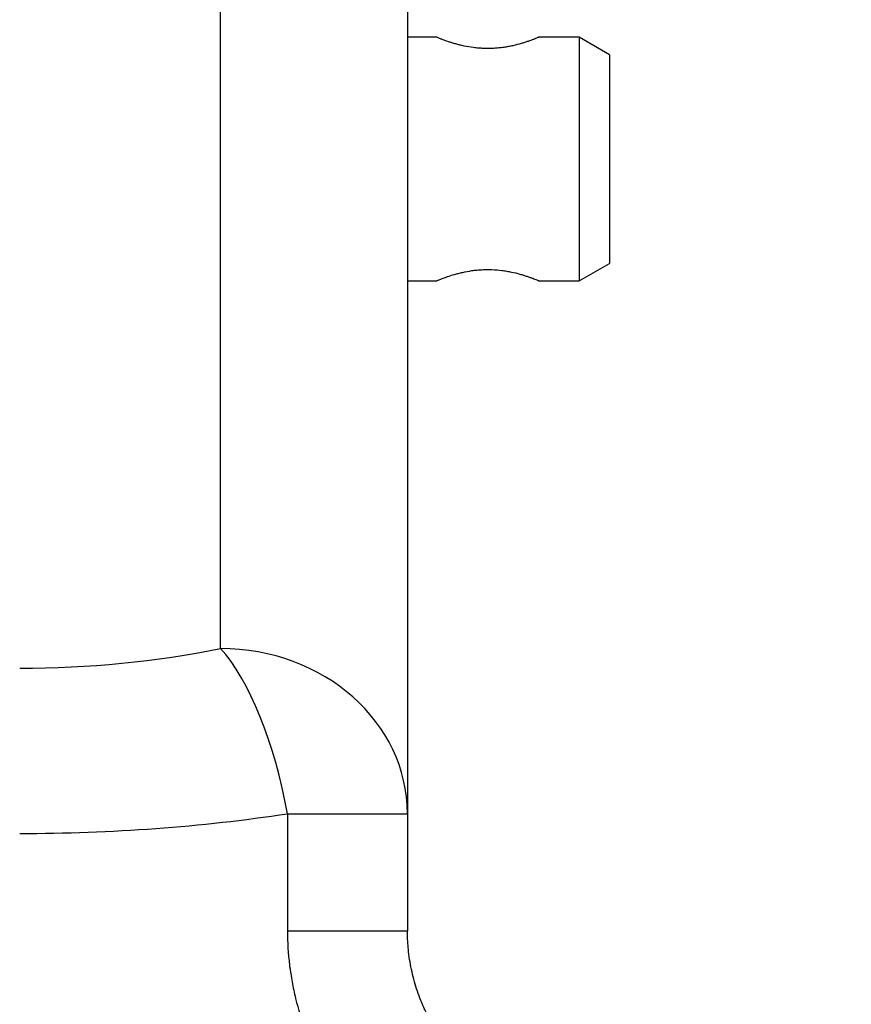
# Model space of a CAD drawing. Header units: millimetres. Extents: x 6909 to 9403, y -385 to 1379.
# Tile 99 of 142: x 8659 to 8687, y 667 to 699. Entities that reach past the tile are written whole.
import ezdxf

# ---------------------------------------------------------------- set-up
doc = ezdxf.new("R2010")
doc.units = ezdxf.units.MM
doc.dimstyles.get("Standard").update_dxf_attribs({"dimtxt": 20, "dimasz": 10, "dimexe": 8, "dimexo": 8, "dimgap": 8, "dimtad": 0, "dimtih": 1, "dimtoh": 1, "dimdsep": 46, "dimtxsty": 'Standard', "dimcen": 0.09, "dimadec": 0, "dimazin": 0, "dimtfac": 1, "dimtofl": 0, "dimtmove": 0, "dimatfit": 3, "dimfxl": 0, "dimtolj": 1, "dimtzin": 0, "dimarcsym": 0})

# ---------------------------------------------------------------- blocks, each defined once
blk = doc.blocks.new('*D13')
at = {"color": 0, "lineweight": -2}
for p, q in [((8364.107, 715.085), (8364.107, 392.198)), ((8852.207, 715.085), (8852.207, 392.198)), ((8374.107, 400.198), (8573.49, 400.198)), ((8842.207, 400.198), (8642.823, 400.198))]:
    blk.add_line(p, q, dxfattribs=at)
at = {"color": 0, "lineweight": 18}
for points in [[(8374.107, 401.864), (8374.107, 398.531), (8364.107, 400.198)], [(8842.207, 401.864), (8842.207, 398.531), (8852.207, 400.198)]]:
    blk.add_solid(points, dxfattribs=at)
at = {"layer": 'Defpoints', "color": 0, "lineweight": 18}
for p in [(8364.107, 723.085), (8852.207, 723.085), (8852.207, 400.198)]:
    blk.add_point(p, dxfattribs=at)
at = {"color": 0, "lineweight": 18, "insert": (8608.157, 400.198), "char_height": 20, "attachment_point": 5}
blk.add_mtext('\\A1;488', dxfattribs=at)

msp = doc.modelspace()

# ---------------------------------------------------------------- linework, layer by layer
for p, q in [((8666.052, 678.575), (8666.052, 707.756)), ((8672.188, 702.336), (8672.188, 673.155)), ((8673.151, 698.635), (8672.188, 698.635)), ((8677.825, 698.635), (8676.493, 698.635)), ((8678.825, 698.057), (8677.825, 698.635)), ((8677.825, 698.635), (8677.825, 694.635)), ((8678.825, 698.057), (8678.825, 694.635)), ((8677.825, 694.635), (8677.825, 690.635)), ((8678.825, 694.635), (8678.825, 691.212)), ((8677.825, 690.635), (8678.825, 691.212)), ((8672.188, 690.635), (8673.151, 690.635)), ((8676.493, 690.635), (8677.825, 690.635)), ((8668.249, 673.155), (8672.188, 673.155)), ((8668.249, 673.155), (8668.249, 669.31)), ((8672.188, 673.155), (8672.188, 669.31)), ((8668.249, 669.31), (8672.188, 669.31))]:
    msp.add_line(p, q)
for centre, major_axis, ratio, start_param, end_param in [((8659.461, 687.696), (-18.409, 0), 0.530623, 1.570796, 1.936948), ((8666.052, 673.155), (6.136, 0), 0.883345, 0, 1.570796), ((8666.052, 673.155), (-1.223, 6.013), 0.351734, 4.640946, 5.758756), ((8659.461, 682.275), (-24.545, 0), 0.397967, 1.570796, 1.936948)]:
    msp.add_ellipse(centre, major_axis=major_axis, ratio=ratio, start_param=start_param, end_param=end_param)
for points, knots in [([(8676.515, 698.635), (8676.515, 698.635), (8676.513, 698.634), (8676.507, 698.631), (8676.504, 698.63), (8676.496, 698.627), (8676.492, 698.625), (8676.477, 698.619), (8676.451, 698.608), (8676.416, 698.594), (8676.385, 698.582), (8676.374, 698.577), (8676.351, 698.568), (8676.339, 698.563), (8676.275, 698.539), (8676.215, 698.517), (8676.13, 698.488), (8676.113, 698.482), (8676.076, 698.47), (8676.058, 698.464), (8676, 698.446), (8675.96, 698.434), (8675.836, 698.398), (8675.746, 698.374), (8675.626, 698.347), (8675.601, 698.342), (8675.551, 698.332), (8675.526, 698.327), (8675.451, 698.313), (8675.348, 698.297), (8675.241, 698.284), (8675.159, 698.275), (8675.132, 698.273), (8675.077, 698.269), (8675.049, 698.267), (8674.909, 698.259), (8674.798, 698.259), (8674.631, 698.265), (8674.575, 698.268), (8674.492, 698.275), (8674.465, 698.278), (8674.41, 698.284), (8674.383, 698.287), (8674.25, 698.304), (8674.148, 698.322), (8674.024, 698.347), (8674, 698.353), (8673.952, 698.364), (8673.929, 698.369), (8673.86, 698.386), (8673.771, 698.409), (8673.689, 698.434), (8673.63, 698.452), (8673.61, 698.458), (8673.573, 698.47), (8673.555, 698.476), (8673.466, 698.506), (8673.404, 698.528), (8673.337, 698.554), (8673.324, 698.559), (8673.299, 698.568), (8673.287, 698.573), (8673.254, 698.586), (8673.234, 698.594), (8673.183, 698.614), (8673.159, 698.624), (8673.144, 698.631), (8673.143, 698.631), (8673.14, 698.632), (8673.139, 698.633), (8673.137, 698.634), (8673.135, 698.634), (8673.135, 698.635), (8673.135, 698.635), (8673.135, 698.635)], [0, 0, 0, 0, 0.025941, 0.025941, 0.041573, 0.041573, 0.057206, 0.057206, 0.08847, 0.119735, 0.119735, 0.135367, 0.135367, 0.150999, 0.150999, 0.213528, 0.213528, 0.22916, 0.22916, 0.244793, 0.244793, 0.276057, 0.276057, 0.338586, 0.338586, 0.354218, 0.354218, 0.369851, 0.369851, 0.401115, 0.43238, 0.43238, 0.448012, 0.448012, 0.463644, 0.463644, 0.526173, 0.526173, 0.557438, 0.557438, 0.57307, 0.57307, 0.588702, 0.588702, 0.651231, 0.651231, 0.666863, 0.666863, 0.682496, 0.682496, 0.71376, 0.745025, 0.745025, 0.760657, 0.760657, 0.776289, 0.776289, 0.838818, 0.838818, 0.85445, 0.85445, 0.870083, 0.870083, 0.901347, 0.901347, 0.963876, 0.963876, 0.971692, 0.971692, 0.979508, 0.979508, 0.995141, 0.995141, 1, 1, 1, 1]), ([(8673.201, 690.662), (8673.232, 690.675), (8673.274, 690.692), (8673.349, 690.721), (8673.377, 690.731), (8673.422, 690.747), (8673.437, 690.753), (8673.47, 690.764), (8673.486, 690.77), (8673.572, 690.799), (8673.647, 690.824), (8673.751, 690.854), (8673.773, 690.86), (8673.816, 690.872), (8673.839, 690.878), (8673.906, 690.895), (8673.953, 690.906), (8674.096, 690.938), (8674.197, 690.957), (8674.329, 690.976), (8674.356, 690.979), (8674.41, 690.986), (8674.437, 690.989), (8674.519, 690.997), (8674.628, 691.005), (8674.739, 691.009), (8674.823, 691.009), (8674.851, 691.009), (8674.907, 691.008), (8674.935, 691.008), (8675.076, 691.002), (8675.185, 690.993), (8675.318, 690.976), (8675.345, 690.972), (8675.398, 690.964), (8675.424, 690.96), (8675.501, 690.947), (8675.552, 690.937), (8675.698, 690.907), (8675.79, 690.884), (8675.898, 690.854), (8675.919, 690.848), (8675.96, 690.836), (8675.98, 690.83), (8676.039, 690.811), (8676.114, 690.787), (8676.18, 690.764), (8676.227, 690.747), (8676.243, 690.742), (8676.272, 690.731), (8676.286, 690.726), (8676.353, 690.7), (8676.398, 690.683), (8676.449, 690.662), (8676.463, 690.656), (8676.482, 690.649), (8676.487, 690.646), (8676.496, 690.642), (8676.5, 690.641), (8676.511, 690.636), (8676.515, 690.635), (8676.515, 690.635)], [0, 0, 0, 0, 0.068546, 0.068546, 0.102818, 0.102818, 0.119955, 0.119955, 0.137091, 0.137091, 0.205637, 0.205637, 0.222773, 0.222773, 0.23991, 0.23991, 0.274182, 0.274182, 0.342728, 0.342728, 0.359864, 0.359864, 0.377001, 0.377001, 0.411273, 0.445546, 0.445546, 0.462683, 0.462683, 0.479819, 0.479819, 0.548365, 0.548365, 0.565501, 0.565501, 0.582637, 0.582637, 0.61691, 0.61691, 0.685456, 0.685456, 0.702592, 0.702592, 0.719729, 0.719729, 0.754001, 0.788274, 0.788274, 0.805411, 0.805411, 0.822547, 0.822547, 0.891093, 0.891093, 0.925365, 0.925365, 0.942502, 0.942502, 0.959638, 0.959638, 1, 1, 1, 1]), ([(8673.135, 690.635), (8673.135, 690.635), (8673.139, 690.636), (8673.152, 690.642), (8673.168, 690.648), (8673.173, 690.651), (8673.186, 690.656), (8673.193, 690.659), (8673.201, 690.662)], [0, 0, 0, 0, 0.296906, 0.648453, 0.648453, 0.824227, 0.824227, 1, 1, 1, 1]), ([(8668.249, 669.31), (8668.249, 668.935), (8668.272, 668.562), (8668.323, 668.144), (8668.329, 668.098), (8668.342, 668.005), (8668.362, 667.866), (8668.416, 667.546), (8668.474, 667.275), (8668.604, 666.74), (8668.712, 666.391), (8668.963, 665.706), (8669.107, 665.371), (8669.31, 664.961), (8669.352, 664.88), (8669.437, 664.717), (8669.481, 664.637), (8669.615, 664.398), (8669.708, 664.242), (8669.994, 663.784), (8670.198, 663.492), (8670.625, 662.933), (8670.849, 662.665), (8671.314, 662.152), (8671.555, 661.906), (8671.867, 661.613), (8671.929, 661.555), (8672.056, 661.44), (8672.119, 661.383), (8672.31, 661.216), (8672.438, 661.108), (8672.825, 660.793), (8673.085, 660.595), (8673.609, 660.222), (8673.873, 660.047), (8674.401, 659.716), (8674.666, 659.561), (8674.998, 659.379), (8675.064, 659.343), (8675.196, 659.272), (8675.263, 659.238), (8675.461, 659.135), (8675.592, 659.07), (8675.983, 658.88), (8676.241, 658.763), (8676.748, 658.545), (8676.998, 658.445), (8677.49, 658.259), (8677.732, 658.173), (8678.206, 658.015), (8678.439, 657.943), (8678.724, 657.859), (8678.78, 657.843), (8678.892, 657.811), (8679.06, 657.765), (8679.223, 657.722), (8679.544, 657.639), (8679.751, 657.59), (8680.152, 657.501), (8680.346, 657.461), (8680.905, 657.353), (8681.251, 657.296), (8681.886, 657.206), (8682.176, 657.172), (8682.501, 657.14), (8682.564, 657.133), (8682.687, 657.122), (8682.746, 657.117), (8682.918, 657.103), (8683.024, 657.095), (8683.317, 657.075), (8683.48, 657.066), (8683.742, 657.054), (8683.841, 657.051), (8683.94, 657.047), (8683.965, 657.047), (8683.99, 657.046), (8683.999, 657.046), (8684.004, 657.046), (8684.006, 657.045), (8684.007, 657.045), (8684.007, 657.045)], [0, 0, 0, 0, 0.031257, 0.031257, 0.035164, 0.035164, 0.039071, 0.046885, 0.062514, 0.062514, 0.093771, 0.093771, 0.125028, 0.125028, 0.132842, 0.132842, 0.140656, 0.140656, 0.156285, 0.156285, 0.187542, 0.187542, 0.218799, 0.218799, 0.250056, 0.250056, 0.25787, 0.25787, 0.265684, 0.265684, 0.281313, 0.281313, 0.31257, 0.31257, 0.343827, 0.343827, 0.375084, 0.375084, 0.382898, 0.382898, 0.390712, 0.390712, 0.406341, 0.406341, 0.437598, 0.437598, 0.468855, 0.468855, 0.500112, 0.500112, 0.531369, 0.531369, 0.539183, 0.539183, 0.546997, 0.562626, 0.562626, 0.593883, 0.593883, 0.62514, 0.62514, 0.687654, 0.687654, 0.750167, 0.750167, 0.765796, 0.765796, 0.781424, 0.781424, 0.812681, 0.812681, 0.875195, 0.875195, 0.937709, 0.937709, 0.968966, 0.968966, 0.984595, 0.992409, 0.992409, 1, 1, 1, 1]), ([(8678.097, 663.178), (8678.097, 663.178), (8678.095, 663.178), (8678.087, 663.178), (8678.081, 663.178), (8678.056, 663.179), (8678.031, 663.18), (8677.964, 663.184), (8677.923, 663.186), (8677.822, 663.194), (8677.762, 663.199), (8677.66, 663.209), (8677.624, 663.213), (8677.546, 663.223), (8677.505, 663.228), (8677.375, 663.247), (8677.279, 663.262), (8677.066, 663.303), (8676.95, 663.328), (8676.697, 663.392), (8676.56, 663.431), (8676.335, 663.504), (8676.258, 663.531), (8676.137, 663.577), (8676.095, 663.593), (8676.011, 663.626), (8675.969, 663.643), (8675.839, 663.699), (8675.749, 663.739), (8675.564, 663.829), (8675.468, 663.878), (8675.271, 663.986), (8675.169, 664.045), (8675.012, 664.144), (8674.959, 664.178), (8674.878, 664.233), (8674.851, 664.251), (8674.796, 664.289), (8674.769, 664.308), (8674.631, 664.408), (8674.519, 664.494), (8674.292, 664.683), (8674.177, 664.785), (8673.945, 665.008), (8673.829, 665.13), (8673.683, 665.295), (8673.654, 665.329), (8673.611, 665.381), (8673.596, 665.399), (8673.567, 665.434), (8673.495, 665.523), (8673.424, 665.615), (8673.257, 665.845), (8673.149, 666.007), (8672.995, 666.266), (8672.946, 666.355), (8672.873, 666.493), (8672.849, 666.539), (8672.802, 666.634), (8672.779, 666.681), (8672.735, 666.778), (8672.713, 666.827), (8672.67, 666.926), (8672.649, 666.976), (8672.589, 667.126), (8672.551, 667.228), (8672.446, 667.537), (8672.386, 667.748), (8672.289, 668.18), (8672.252, 668.4), (8672.22, 668.683), (8672.215, 668.74), (8672.205, 668.853), (8672.201, 668.91), (8672.192, 669.081), (8672.188, 669.195), (8672.188, 669.31)], [0, 0, 0, 0, 0.031397, 0.031397, 0.062642, 0.062642, 0.125133, 0.125133, 0.187623, 0.187623, 0.250114, 0.250114, 0.281359, 0.281359, 0.312604, 0.312604, 0.375095, 0.375095, 0.437585, 0.437585, 0.500076, 0.500076, 0.531321, 0.531321, 0.546944, 0.546944, 0.562566, 0.562566, 0.593812, 0.593812, 0.625057, 0.625057, 0.656302, 0.656302, 0.671925, 0.671925, 0.679736, 0.679736, 0.687547, 0.687547, 0.718793, 0.718793, 0.750038, 0.750038, 0.781283, 0.781283, 0.789094, 0.789094, 0.793, 0.793, 0.796906, 0.812528, 0.812528, 0.843774, 0.843774, 0.859396, 0.859396, 0.867208, 0.867208, 0.875019, 0.875019, 0.88283, 0.88283, 0.890642, 0.890642, 0.906264, 0.906264, 0.937509, 0.937509, 0.968755, 0.968755, 0.976566, 0.976566, 0.984377, 0.984377, 1, 1, 1, 1])]:
    msp.add_open_spline(points, degree=3, knots=knots)

# ---------------------------------------------------------------- dimensions: what is measured, and where the dimension line sits
at = {"lineweight": 18}
dim = msp.add_linear_dim(base=(8852.207, 400.198), p1=(8364.107, 723.085), p2=(8852.207, 723.085), text='488', dimstyle='Standard', dxfattribs=at)
dim.commit()
dim.dimension.update_dxf_attribs({"geometry": '*D13', "text_midpoint": (8608.157, 400.198)})

doc.saveas('drawing.dxf')
